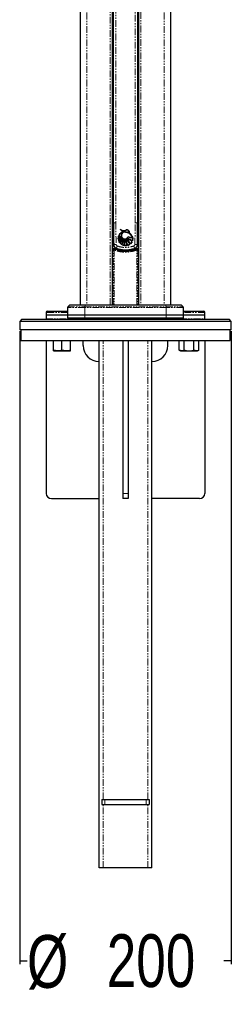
# Paper-space layout 'Inground Anchor' of a CAD drawing. Header units: millimetres. Extents: x 262 to 9484, y 125 to 8141.
# Tile 42 of 53: x 7384 to 7584, y 125 to 1058. Entities that reach past the tile are written whole.
import ezdxf

# ---------------------------------------------------------------- set-up
doc = ezdxf.new("R2010")
doc.units = ezdxf.units.MM
doc.linetypes.add('PHANTOM', pattern=[12.7, 6.35, -1.27, 1.27, -1.27, 1.27, -1.27])
doc.layers.add('COMPONENT_GEOMETRY', color=7, linetype='Continuous')
doc.styles.add('SLDTEXTSTYLE0', font='TXT', dxfattribs={"width": 0.75})
doc.dimstyles.new('SLDDIMSTYLE1', dxfattribs={"dimtxt": 50, "dimasz": 3.302, "dimexe": 0, "dimexo": 0.0625, "dimgap": 12.5, "dimtad": 0, "dimtih": 1, "dimtoh": 1, "dimdec": 1, "dimrnd": 1e-09, "dimzin": 12, "dimdsep": 46, "dimtxsty": 'SLDTEXTSTYLE0', "dimsah": 1, "dimcen": 0.09, "dimadec": 0, "dimazin": 3, "dimtfac": 1, "dimtdec": 1, "dimtofl": 0, "dimtmove": 0, "dimatfit": 3, "dimfxl": 1, "dimfrac": 2, "dimtolj": 1, "dimtzin": 12, "dimarcsym": 0})

# ---------------------------------------------------------------- blocks, each defined once
blk = doc.blocks.new('_D_18')
at = {"layer": 'COMPONENT_GEOMETRY', "color": 7}
for p, q in [((7384.19, 762.67), (7384.19, 162.76)), ((7584.19, 762.67), (7584.19, 162.76)), ((7384.19, 165.94), (7391.07, 165.94)), ((7584.19, 165.94), (7577.31, 165.94))]:
    blk.add_line(p, q, dxfattribs=at)
for points in [[(7384.19, 165.94), (7387.49, 165.43), (7387.49, 166.44)], [(7584.19, 165.94), (7580.89, 166.44), (7580.89, 165.43)]]:
    blk.add_solid(points, dxfattribs=at)
at = {"layer": 'COMPONENT_GEOMETRY', "color": 7, "char_height": 50, "attachment_point": 1, "style": 'SLDTEXTSTYLE0'}
for s, insert in [('%%c', (7391.07, 190.32)), ('200', (7466.48, 191.08))]:
    blk.add_mtext(s, dxfattribs=dict(at, insert=insert))

psp = doc.layouts.new('Inground Anchor')

# ---------------------------------------------------------------- linework, layer by layer
at = {"color": 7, "linetype": 'Continuous', "lineweight": 25}
for p, q in [((7441.23, 2893.59), (7441.23, 787.44)), ((7527.15, 787.44), (7527.15, 2893.59)), ((7471.87, 787.44), (7471.87, 2586.39)), ((7496.51, 2586.31), (7496.51, 787.44)), ((7472.69, 865.44), (7472.69, 1069.98)), ((7495.69, 1069.98), (7495.69, 865.44)), ((7471.87, 861.94), (7472.74, 861.94)), ((7472.69, 865.15), (7472.69, 865.44)), ((7495.67, 861.94), (7496.51, 861.94)), ((7495.69, 865.44), (7495.69, 865.15)), ((7477.39, 849.99), (7477.4, 851.2)), ((7480.75, 851.05), (7477.39, 849.99)), ((7477.4, 851.2), (7480.44, 851.53)), ((7477.45, 851.59), (7477.73, 852.74)), ((7480.44, 851.53), (7477.45, 851.59)), ((7477.45, 849.49), (7480.75, 851.05)), ((7477.79, 848.16), (7477.45, 849.49)), ((7477.73, 852.74), (7480.14, 852.2)), ((7481.12, 850.67), (7477.79, 848.16)), ((7480.14, 852.2), (7477.86, 853.11)), ((7477.98, 847.68), (7481.12, 850.67)), ((7481.82, 857.01), (7483.79, 857.58)), ((7491.21, 850.67), (7490.81, 848.23)), ((7491.21, 850.21), (7491.21, 850.21)), ((7478.78, 846.35), (7477.98, 847.68)), ((7480.49, 844.75), (7479.17, 845.88)), ((7482.82, 843.78), (7481.05, 844.42)), ((7485.64, 843.75), (7483.57, 843.66)), ((7488.4, 844.98), (7486.36, 843.94)), ((7490.47, 847.43), (7489.02, 845.49)), ((7429.48, 784.97), (7429.23, 777.94)), ((7431.27, 787.14), (7429.77, 785.64)), ((7431.98, 787.44), (7446.09, 787.44)), ((7446.09, 787.44), (7522.29, 787.44)), ((7522.29, 787.44), (7536.41, 787.44)), ((7538.61, 785.64), (7537.11, 787.14)), ((7539.15, 777.94), (7538.91, 784.97)), ((7409.28, 780.47), (7409.19, 777.94)), ((7409.19, 777.94), (7409.19, 774.44)), ((7429.23, 777.94), (7409.19, 777.94)), ((7410.28, 781.44), (7429.36, 781.44)), ((7429.23, 777.94), (7429.23, 774.94)), ((7445.59, 777.94), (7429.23, 777.94)), ((7445.59, 774.94), (7429.23, 774.94)), ((7445.18, 774.44), (7447.33, 774.82)), ((7447.4, 774.82), (7445.27, 774.44)), ((7522.79, 777.94), (7445.59, 777.94)), ((7522.79, 774.94), (7445.59, 774.94)), ((7447.33, 774.82), (7447.33, 774.94)), ((7447.33, 774.82), (7447.4, 774.82)), ((7447.4, 774.82), (7447.4, 774.94)), ((7460.61, 774.44), (7460.61, 774.94)), ((7463.44, 773.94), (7463.44, 774.94)), ((7504.94, 774.94), (7504.94, 773.94)), ((7507.77, 774.44), (7507.77, 774.94)), ((7520.99, 774.82), (7520.99, 774.94)), ((7520.99, 774.82), (7521.06, 774.82)), ((7523.12, 774.44), (7520.99, 774.82)), ((7521.06, 774.82), (7521.06, 774.94)), ((7521.06, 774.82), (7523.2, 774.44)), ((7539.15, 777.94), (7522.79, 777.94)), ((7539.15, 774.94), (7522.79, 774.94)), ((7539.03, 781.44), (7558.1, 781.44)), ((7539.15, 774.94), (7539.15, 777.94)), ((7559.19, 777.94), (7539.15, 777.94)), ((7559.19, 777.94), (7559.1, 780.47)), ((7559.19, 774.44), (7559.19, 777.94)), ((7386.19, 773.94), (7384.19, 771.94)), ((7384.19, 771.94), (7384.19, 763.94)), ((7484.19, 771.94), (7384.19, 771.94)), ((7386.19, 773.94), (7484.19, 773.94)), ((7484.19, 773.94), (7582.19, 773.94)), ((7584.19, 771.94), (7484.19, 771.94)), ((7584.19, 771.94), (7582.19, 773.94)), ((7584.19, 763.94), (7584.19, 771.94)), ((7484.19, 763.94), (7384.19, 763.94)), ((7385.19, 763.94), (7385.19, 753.94)), ((7584.19, 763.94), (7484.19, 763.94)), ((7583.19, 753.94), (7583.19, 763.94)), ((7385.19, 753.94), (7484.19, 753.94)), ((7409.19, 753.94), (7409.19, 608.94)), ((7416.09, 744.65), (7416.09, 753.94)), ((7424.09, 744.65), (7424.09, 753.94)), ((7432.09, 744.65), (7432.09, 753.94)), ((7444.19, 748.94), (7444.19, 753.94)), ((7459.19, 253.94), (7459.19, 753.94)), ((7481.69, 753.94), (7481.69, 608.94)), ((7484.19, 753.94), (7583.19, 753.94)), ((7486.69, 753.94), (7486.69, 608.94)), ((7509.19, 253.94), (7509.19, 753.94)), ((7524.19, 748.94), (7524.19, 753.94)), ((7535.06, 744.65), (7535.06, 753.94)), ((7539.68, 744.65), (7539.68, 753.94)), ((7548.92, 744.65), (7548.92, 753.94)), ((7553.53, 744.65), (7553.53, 753.94)), ((7559.19, 753.94), (7559.19, 608.94)), ((7416.09, 743.94), (7420.09, 743.94)), ((7420.09, 743.94), (7428.09, 743.94)), ((7428.09, 743.94), (7432.09, 743.94)), ((7535.06, 744.65), (7536.3, 743.94)), ((7536.3, 743.94), (7537.37, 743.94)), ((7537.37, 743.94), (7544.3, 743.94)), ((7544.3, 743.94), (7551.22, 743.94)), ((7551.22, 743.94), (7552.3, 743.94)), ((7552.3, 743.94), (7553.53, 744.65)), ((7481.69, 608.94), (7481.69, 603.94)), ((7486.69, 608.94), (7486.69, 603.94)), ((7414.19, 603.94), (7459.19, 603.94)), ((7486.69, 603.94), (7481.69, 603.94)), ((7554.19, 603.94), (7509.19, 603.94)), ((7461.69, 318.94), (7461.69, 313.94)), ((7461.69, 318.94), (7464.69, 318.94)), ((7464.69, 318.94), (7503.69, 318.94)), ((7503.69, 318.94), (7506.69, 318.94)), ((7506.69, 318.94), (7506.69, 313.94)), ((7461.69, 313.94), (7464.69, 313.94)), ((7464.69, 313.94), (7503.69, 313.94)), ((7503.69, 313.94), (7506.69, 313.94)), ((7463.19, 253.94), (7459.19, 253.94)), ((7505.19, 253.94), (7463.19, 253.94)), ((7509.19, 253.94), (7505.19, 253.94))]:
    psp.add_line(p, q, dxfattribs=at)
at = {"color": 8, "linetype": 'PHANTOM', "lineweight": 18}
for p, q in [((7447.78, 2893.29), (7447.78, 787.44)), ((7520.61, 2893.29), (7520.61, 787.44)), ((7469.73, 787.44), (7469.73, 2588.8)), ((7498.66, 2588.87), (7498.66, 787.44)), ((7475.08, 1069.98), (7475.08, 865.44)), ((7493.31, 865.44), (7493.31, 1069.98)), ((7472.2, 861.63), (7472.74, 861.63)), ((7472.2, 860.63), (7472.2, 861.63)), ((7472.2, 860.63), (7472.2, 841.29)), ((7472.74, 860.63), (7472.2, 860.63)), ((7472.69, 865.44), (7475.08, 865.44)), ((7495.69, 865.44), (7493.31, 865.44)), ((7496.18, 860.63), (7495.65, 860.63)), ((7495.67, 861.63), (7496.18, 861.63)), ((7496.18, 861.63), (7496.18, 860.63)), ((7496.18, 841.29), (7496.18, 860.63)), ((7472.38, 787.44), (7472.38, 839.67)), ((7472.38, 839.67), (7473.32, 839.67)), ((7473.32, 839.67), (7473.32, 787.44)), ((7495.06, 787.44), (7495.06, 839.67)), ((7495.06, 839.67), (7496, 839.67)), ((7496, 839.67), (7496, 787.44)), ((7445.64, 784.97), (7429.48, 784.97)), ((7429.77, 785.64), (7445.69, 785.64)), ((7445.96, 787.14), (7431.27, 787.14)), ((7445.64, 784.97), (7445.59, 777.94)), ((7522.75, 784.97), (7445.64, 784.97)), ((7445.69, 785.64), (7445.96, 787.14)), ((7445.69, 785.64), (7522.7, 785.64)), ((7522.42, 787.14), (7445.96, 787.14)), ((7522.7, 785.64), (7522.42, 787.14)), ((7537.11, 787.14), (7522.42, 787.14)), ((7522.7, 785.64), (7538.61, 785.64)), ((7522.75, 784.97), (7522.79, 777.94)), ((7538.91, 784.97), (7522.75, 784.97)), ((7429.32, 780.47), (7409.28, 780.47)), ((7445.59, 774.94), (7445.59, 777.94)), ((7457.77, 774.44), (7457.77, 774.94)), ((7461.81, 774.44), (7461.81, 774.94)), ((7465.44, 774.94), (7465.44, 773.94)), ((7470.36, 773.94), (7470.36, 774.94)), ((7471.35, 774.94), (7471.35, 773.94)), ((7472.46, 773.94), (7472.46, 774.94)), ((7473.39, 774.94), (7473.39, 773.94)), ((7494.99, 773.94), (7494.99, 774.94)), ((7495.93, 774.94), (7495.93, 773.94)), ((7497.03, 773.94), (7497.03, 774.94)), ((7498.02, 774.94), (7498.02, 773.94)), ((7502.94, 773.94), (7502.94, 774.94)), ((7506.58, 774.44), (7506.58, 774.94)), ((7510.62, 774.44), (7510.62, 774.94)), ((7522.79, 774.94), (7522.79, 777.94)), ((7559.1, 780.47), (7539.06, 780.47)), ((7409.19, 774.44), (7445.18, 774.44)), ((7442.43, 773.94), (7442.51, 773.94)), ((7445.16, 774.44), (7457.77, 774.44)), ((7457.77, 774.44), (7460.61, 774.44)), ((7460.61, 774.44), (7461.81, 774.44)), ((7461.81, 774.44), (7463.44, 774.44)), ((7504.94, 774.44), (7506.58, 774.44)), ((7506.58, 774.44), (7507.77, 774.44)), ((7507.77, 774.44), (7510.62, 774.44)), ((7510.62, 774.44), (7523.22, 774.44)), ((7523.2, 774.44), (7559.19, 774.44)), ((7525.88, 773.94), (7525.95, 773.94)), ((7463.19, 318.94), (7463.19, 753.94)), ((7505.19, 318.94), (7505.19, 753.94)), ((7486.69, 608.94), (7481.69, 608.94)), ((7464.69, 318.94), (7464.69, 313.94)), ((7503.69, 318.94), (7503.69, 313.94)), ((7463.19, 253.94), (7463.19, 313.94)), ((7505.19, 253.94), (7505.19, 313.94))]:
    psp.add_line(p, q, dxfattribs=at)
at = {"color": 7, "linetype": 'Continuous', "lineweight": 25, "flags": 128}
psp.add_lwpolyline([(7471.87, 840.43), (7472.01, 840.62), (7472.08, 840.68)], dxfattribs=at)
at = {"color": 8, "linetype": 'PHANTOM', "lineweight": 18, "flags": 128}
for points in [[(7472.98, 844.73), (7473.01, 844.73), (7473.17, 844.74), (7473.44, 844.74), (7473.82, 844.76), (7474.28, 844.77), (7474.81, 844.78), (7475.37, 844.8)], [(7495.4, 844.73), (7495.37, 844.73), (7495.22, 844.74), (7494.95, 844.74), (7494.57, 844.76), (7494.1, 844.77), (7493.57, 844.78), (7493.01, 844.8)], [(7445.96, 787.14), (7445.98, 787.21), (7445.99, 787.27), (7446.01, 787.32), (7446.02, 787.36), (7446.04, 787.39), (7446.06, 787.42), (7446.07, 787.43), (7446.09, 787.44)], [(7522.29, 787.44), (7522.31, 787.43), (7522.33, 787.42), (7522.35, 787.39), (7522.36, 787.36), (7522.38, 787.32), (7522.39, 787.27), (7522.41, 787.21), (7522.42, 787.14)], [(7457.77, 774.44), (7457.77, 774.34), (7457.78, 774.25), (7457.8, 774.16), (7457.83, 774.08), (7457.86, 774.02), (7457.9, 773.97), (7457.94, 773.95), (7457.98, 773.94)], [(7510.62, 774.44), (7510.61, 774.34), (7510.6, 774.25), (7510.58, 774.16), (7510.56, 774.08), (7510.52, 774.02), (7510.49, 773.97), (7510.45, 773.95), (7510.41, 773.94)]]:
    psp.add_lwpolyline(points, dxfattribs=at)
at = {"color": 8, "linetype": 'PHANTOM', "lineweight": 18}
for centre, radius, start, end in [((7472.97, 867.19), 2.06, 262.18154, 270.24981), ((7495.41, 867.19), 2.06, 269.75019, 277.81846), ((7483.19, 866), 28.46, 246.55972, 247.67071), ((7472.74, 839.94), 0.997, 66.31804, 132.09544), ((7473.38, 850.92), 6.49, 266.51955, 272.28317), ((7478.18, 837.95), 5.15, 149.16209, 160.5403), ((7492.02, 836.62), 17.01, 156.53496, 164.84941), ((7476.48, 840.69), 0.887, 158.36224, 174.44117), ((7476.37, 836.62), 17.01, 15.15059, 23.46504), ((7491.97, 840.7), 0.816, 5.27263, 21.00781), ((7495, 839.67), 1, 0.02925, 112.20637), ((7490.2, 837.95), 5.15, 19.4597, 30.83791), ((7495.64, 839.95), 0.996, 64.55021, 113.70065), ((7485.19, 866), 28.46, 292.32929, 293.44028), ((7449.73, 784.99), 4.09, 170.74314, 180.20355), ((7518.66, 784.99), 4.09, 359.79645, 9.25686), ((7461.37, 774.37), 0.446, 281.42175, 8.04947), ((7463.1, 774.3), 0.363, 276.2253, 342.09777), ((7505.29, 774.3), 0.363, 197.90223, 263.7747), ((7507.02, 774.37), 0.446, 171.95053, 258.57825)]:
    psp.add_arc(centre, radius, start, end, dxfattribs=at)
at = {"color": 7, "linetype": 'Continuous', "lineweight": 25}
for centre, radius, start, end in [((7483.34, 864.64), 7.07, 234.94908, 273.63364), ((7482.46, 864.85), 6.79, 242.03083, 289.44489), ((7484.29, 850.54), 6.92, 174.57632, 184.60696), ((7474.74, 864.19), 14.45, 280.55002, 294.57239), ((7477.5, 864.41), 13.22, 269.57505, 282.86036), ((7484.29, 850.54), 6.92, 161.44205, 171.26478), ((7479.36, 870.52), 19.03, 264.23199, 273.24999), ((7473.54, 862.04), 13.15, 287.27052, 303.24982), ((7484.29, 850.54), 6.92, 188.73522, 200.1624), ((7482.06, 866.42), 14.35, 252.42277, 262.29992), ((7469.1, 863.13), 17.32, 300.12791, 313.97092), ((7484.29, 850.54), 6.92, 110.92308, 158.17558), ((7485.51, 868.9), 17.54, 244.1715, 252.17965), ((7469.21, 860.04), 15.16, 305.37994, 321.8112), ((7469, 855.87), 13.65, 315.76871, 336.04373), ((7467.17, 854.94), 15.03, 322.95646, 342.12936), ((7483.57, 853.31), 3.34, 90, 335.57879), ((7461.85, 852.94), 20.36, 336.30302, 351.80796), ((7467.06, 849.67), 14.94, 339.42574, 1.38433), ((7486.42, 844.96), 12.9, 101.77962, 110.92308), ((7468.88, 844.6), 14.72, 356.32352, 20.40871), ((7468.23, 846.41), 14.82, 349.76985, 12.94962), ((7471.89, 840.55), 14.86, 13.1802, 38.17055), ((7470.7, 841.93), 15.05, 6.95015, 31.21386), ((7477.37, 838.37), 13.65, 31.41666, 57.40516), ((7475.06, 838.79), 14.71, 24.86126, 48.91516), ((7481.48, 835.17), 16.06, 54.4516, 73.94533), ((7478.65, 835.31), 16.92, 45.7104, 64.57885), ((7485.05, 837.18), 14.83, 65.45324, 83.93443), ((7471.92, 837.65), 23.65, 35.54171, 50.97656), ((7471.43, 840.84), 22.37, 28.15211, 43.18066), ((7484.29, 850.54), 6.92, 340.52847, 1.07012), ((7473.38, 839.67), 1, 67.79363, 179.97075), ((7484.19, 866), 27.46, 246.27715, 247.67071), ((7484.29, 850.54), 6.92, 204.39198, 217.30176), ((7484.29, 850.54), 6.92, 222.28808, 236.73372), ((7484.29, 850.54), 6.92, 242.12155, 257.73891), ((7484.29, 850.54), 6.92, 264.04777, 281.25434), ((7484.29, 850.54), 6.92, 287.39151, 306.4775), ((7484.29, 850.54), 6.92, 313.14447, 333.28762), ((7484.19, 866), 27.46, 292.32929, 293.72285), ((7495.64, 839.94), 1, 29.33154, 64.56092), ((7430.48, 784.94), 1, 135, 178), ((7431.98, 786.44), 1, 90, 135), ((7536.41, 786.44), 1, 45, 90), ((7537.91, 784.94), 1, 2, 45), ((7410.28, 780.44), 1, 90, 178), ((7558.1, 780.44), 1, 2, 90), ((7409.69, 774.44), 0.5, 180, 270), ((7460.11, 774.44), 0.5, 270, 0), ((7508.27, 774.44), 0.5, 180, 270), ((7558.69, 774.44), 0.5, 270, 0), ((7459.19, 748.94), 15, 180, 270), ((7509.19, 748.94), 15, 270, 0), ((7414.19, 608.94), 5, 180, 270), ((7554.19, 608.94), 5, 270, 0)]:
    psp.add_arc(centre, radius, start, end, dxfattribs=at)
at = {"color": 8, "linetype": 'PHANTOM', "lineweight": 18}
for centre, major_axis, ratio, start_param, end_param in [((7472.2, 861.6), (2, 0), 0.017455, 1.570796, 1.735817), ((7472.2, 860.6), (1, 0), 0.03491, 1.570796, 1.905559), ((7496.18, 861.6), (2, 0), 0.017455, 1.405776, 1.570796), ((7496.18, 860.6), (1, 0), 0.03491, 1.236034, 1.570796)]:
    psp.add_ellipse(centre, major_axis=major_axis, ratio=ratio, start_param=start_param, end_param=end_param, dxfattribs=at)
at = {"color": 7, "linetype": 'Continuous', "lineweight": 25}
for points, knots in [([(7472.73, 865.37), (7472.72, 862.17), (7472.71, 855.29), (7472.91, 848.41), (7473.01, 844.73)], [0, 0, 0, 0, 0.465283, 1, 1, 1, 1]), ([(7472.73, 865.09), (7472.72, 861.88), (7472.71, 855), (7472.91, 848.12), (7473.01, 844.44)], [0, 0, 0, 0, 0.465292, 1, 1, 1, 1]), ([(7479.28, 858.85), (7479.99, 858.56), (7481.4, 857.98), (7483.33, 858.03), (7484.39, 858.35), (7484.72, 858.45)], [0, 0, 0, 0, 0.407312, 0.814632, 1, 1, 1, 1]), ([(7483.79, 857.58), (7482.98, 857.6), (7481.37, 857.64), (7479.98, 858.45), (7479.28, 858.85)], [0, 0, 0, 0, 0.499468, 1, 1, 1, 1]), ([(7487.74, 856.15), (7487.76, 856.34), (7487.81, 856.72), (7487.61, 857.3), (7487.25, 857.84), (7486.69, 858.31), (7485.88, 858.58), (7485.19, 858.59), (7484.79, 858.47), (7484.72, 858.45)], [0, 0, 0, 0, 0.125845, 0.251052, 0.393403, 0.557567, 0.726466, 0.952102, 1, 1, 1, 1]), ([(7487.74, 856.15), (7487.76, 856.34), (7487.81, 856.72), (7487.57, 857.45), (7486.95, 858.2), (7485.85, 858.64), (7485.1, 858.51), (7484.72, 858.45)], [0, 0, 0, 0, 0.125864, 0.251162, 0.500722, 0.749637, 1, 1, 1, 1]), ([(7484.72, 858.45), (7485.03, 858.5), (7485.59, 858.61), (7486.43, 858.44), (7487.11, 858), (7487.59, 857.39), (7487.81, 856.73), (7487.76, 856.31), (7487.74, 856.15)], [0, 0, 0, 0, 0.203305, 0.377232, 0.557372, 0.722911, 0.890069, 1, 1, 1, 1]), ([(7495.39, 844.73), (7495.43, 846.11), (7495.61, 852.35), (7495.73, 859.25), (7495.68, 864.77), (7495.67, 865.44)], [0, 0, 0, 0, 0.200385, 0.903333, 1, 1, 1, 1]), ([(7477.86, 853.11), (7478.22, 853.81), (7478.94, 855.19), (7480.47, 856.42), (7481.5, 856.87), (7481.82, 857.01)], [0, 0, 0, 0, 0.408816, 0.817629, 1, 1, 1, 1]), ([(7481.48, 850.33), (7481.12, 849.61), (7480.4, 848.17), (7479.33, 846.96), (7478.78, 846.35)], [0, 0, 0, 0, 0.492125, 1, 1, 1, 1]), ([(7479.17, 845.88), (7479.64, 846.57), (7480.6, 847.95), (7481.18, 849.53), (7481.48, 850.33)], [0, 0, 0, 0, 0.492962, 1, 1, 1, 1]), ([(7483.57, 856.65), (7483.19, 856.62), (7482.44, 856.54), (7481.44, 855.97), (7480.68, 855.12), (7480.25, 854.06), (7480.19, 852.92), (7480.51, 851.82), (7481.17, 850.89), (7482.11, 850.23), (7483.21, 849.92), (7484.35, 849.99), (7485.4, 850.44), (7486.18, 851.13), (7486.49, 851.69), (7486.61, 851.93)], [0, 0, 0, 0, 0.078696, 0.1573916, 0.2360954, 0.3148018, 0.3934965, 0.4721808, 0.5508705, 0.6295737, 0.7082803, 0.7869767, 0.8656654, 0.9443584, 1, 1, 1, 1]), ([(7482, 850.04), (7481.84, 849.14), (7481.52, 847.33), (7480.83, 845.62), (7480.49, 844.75)], [0, 0, 0, 0, 0.495408, 1, 1, 1, 1]), ([(7481.05, 844.42), (7481.34, 845.32), (7481.93, 847.14), (7481.98, 849.06), (7482, 850.04)], [0, 0, 0, 0, 0.490764, 1, 1, 1, 1]), ([(7482.68, 849.73), (7482.82, 848.92), (7483.11, 847.28), (7483.05, 845.27), (7482.87, 844.11), (7482.82, 843.78)], [0, 0, 0, 0, 0.410916, 0.833749, 1, 1, 1, 1]), ([(7483.57, 843.66), (7483.58, 844.47), (7483.61, 846.13), (7483.21, 848.17), (7482.81, 849.35), (7482.68, 849.73)], [0, 0, 0, 0, 0.3954651, 0.8023983, 1, 1, 1, 1]), ([(7486.8, 856.02), (7486.73, 856.06), (7486.5, 856.17), (7485.95, 856.13), (7485.25, 856.35), (7484.44, 856.62), (7483.86, 856.64), (7483.57, 856.65)], [0, 0, 0, 0, 0.0766778, 0.2283273, 0.4807225, 0.7367162, 1, 1, 1, 1]), ([(7483.57, 856.65), (7483.98, 856.63), (7484.74, 856.59), (7485.6, 856.18), (7486.23, 856.15), (7486.59, 856.13), (7486.75, 856.05), (7486.8, 856.02)], [0, 0, 0, 0, 0.369936, 0.682977, 0.841031, 0.942257, 1, 1, 1, 1]), ([(7483.57, 856.65), (7484.18, 856.55), (7485.05, 856.41), (7486.02, 856.14), (7486.51, 856.15), (7486.71, 856.07), (7486.8, 856.02)], [0, 0, 0, 0, 0.559889, 0.805798, 0.903562, 1, 1, 1, 1]), ([(7483.57, 849.73), (7483.97, 849), (7484.77, 847.51), (7485.38, 845.46), (7485.57, 844.18), (7485.64, 843.75)], [0, 0, 0, 0, 0.392553, 0.796491, 1, 1, 1, 1]), ([(7486.36, 843.94), (7486.13, 844.73), (7485.67, 846.34), (7484.65, 848.26), (7483.86, 849.34), (7483.57, 849.73)], [0, 0, 0, 0, 0.381125, 0.773301, 1, 1, 1, 1]), ([(7484.72, 849.88), (7485.31, 849.31), (7486.5, 848.16), (7487.67, 846.45), (7488.22, 845.34), (7488.4, 844.98)], [0, 0, 0, 0, 0.395931, 0.803347, 1, 1, 1, 1]), ([(7489.02, 845.49), (7488.59, 846.12), (7487.73, 847.39), (7486.23, 848.83), (7485.16, 849.58), (7484.72, 849.88)], [0, 0, 0, 0, 0.366427, 0.743475, 1, 1, 1, 1]), ([(7485.92, 850.6), (7486.73, 850.17), (7488.38, 849.3), (7489.77, 848.06), (7490.47, 847.43)], [0, 0, 0, 0, 0.4931773, 1, 1, 1, 1]), ([(7490.81, 848.23), (7490.06, 848.73), (7488.53, 849.72), (7486.8, 850.31), (7485.92, 850.6)], [0, 0, 0, 0, 0.492715, 1, 1, 1, 1]), ([(7486.57, 857.22), (7486.57, 857.23), (7486.59, 857.25), (7486.63, 857.28), (7486.69, 857.3), (7486.8, 857.29), (7486.94, 857.24), (7487.05, 857.16), (7487.11, 857.08), (7487.13, 857.02), (7487.14, 856.97), (7487.12, 856.93), (7487.09, 856.9), (7487.05, 856.88), (7486.97, 856.86), (7486.85, 856.88), (7486.72, 856.93), (7486.62, 857.02), (7486.57, 857.09), (7486.55, 857.15), (7486.56, 857.19), (7486.56, 857.21), (7486.57, 857.22)], [0, 0, 0, 0, 0.024513, 0.048902, 0.088765, 0.153507, 0.255542, 0.360865, 0.409297, 0.450091, 0.477057, 0.504228, 0.527613, 0.557644, 0.602381, 0.676251, 0.785499, 0.872894, 0.919909, 0.956171, 0.982207, 1, 1, 1, 1]), ([(7486.61, 851.93), (7487.39, 851.81), (7488.98, 851.58), (7490.46, 850.98), (7491.21, 850.67)], [0, 0, 0, 0, 0.4934454, 1, 1, 1, 1]), ([(7491.16, 851.4), (7490.51, 852.23), (7489.22, 853.92), (7487.61, 855.32), (7486.8, 856.02)], [0, 0, 0, 0, 0.495447, 1, 1, 1, 1]), ([(7487.74, 856.15), (7488.39, 855.42), (7489.68, 853.95), (7490.66, 852.25), (7491.16, 851.4)], [0, 0, 0, 0, 0.495687, 1, 1, 1, 1]), ([(7471.87, 841.46), (7471.93, 841.43), (7472.14, 841.32), (7472.47, 841.16), (7472.82, 841), (7473.07, 840.89), (7473.12, 840.87), (7473.14, 840.86)], [0, 0, 0, 0, 0.086688, 0.33037, 0.556866, 0.777333, 1, 1, 1, 1]), ([(7472.08, 840.67), (7472.11, 840.7), (7472.2, 840.8), (7472.39, 840.88), (7472.61, 840.94), (7472.79, 840.94), (7472.94, 840.92), (7473.04, 840.9), (7473.1, 840.88), (7473.12, 840.87), (7473.13, 840.86)], [0, 0, 0, 0, 0.10865, 0.343675, 0.542358, 0.707755, 0.838842, 0.933165, 0.989878, 1, 1, 1, 1]), ([(7472.99, 844.73), (7472.99, 844.71), (7472.96, 844.33), (7473.15, 843.58), (7473.62, 842.57), (7474.37, 841.75), (7475.07, 841.26), (7475.51, 841.11), (7475.6, 841.08)], [0, 0, 0, 0, 0.012431, 0.243026, 0.473832, 0.706878, 0.936944, 1, 1, 1, 1]), ([(7472.99, 844.45), (7472.99, 844.43), (7472.96, 844.04), (7473.15, 843.29), (7473.62, 842.29), (7474.37, 841.47), (7475.08, 840.97), (7475.53, 840.82), (7475.63, 840.78)], [0, 0, 0, 0, 0.012343, 0.241416, 0.470718, 0.702275, 0.930903, 1, 1, 1, 1]), ([(7473.76, 840.6), (7475.15, 840.1), (7477.97, 839.09), (7482.5, 838.47), (7486.86, 838.56), (7490.96, 839.26), (7493.4, 840.15), (7494.63, 840.6)], [0, 0, 0, 0, 0.20748, 0.419032, 0.636748, 0.816519, 1, 1, 1, 1]), ([(7492.79, 841.06), (7492.51, 840.96), (7491.02, 840.39), (7488.17, 839.67), (7484.24, 839.32), (7480.29, 839.66), (7477.43, 840.37), (7475.89, 840.95), (7475.6, 841.06)], [0, 0, 0, 0, 0.050072, 0.271765, 0.49989, 0.719919, 0.946238, 1, 1, 1, 1]), ([(7492.79, 840.77), (7492.51, 840.67), (7491.02, 840.11), (7488.17, 839.38), (7484.24, 839.04), (7480.29, 839.37), (7477.43, 840.08), (7475.89, 840.66), (7475.6, 840.77)], [0, 0, 0, 0, 0.0500716, 0.2717649, 0.4998902, 0.7199193, 0.9462381, 1, 1, 1, 1]), ([(7492.78, 841.08), (7493.1, 841.22), (7493.79, 841.54), (7494.61, 842.36), (7495.17, 843.39), (7495.42, 844.22), (7495.39, 844.67), (7495.38, 844.73)], [0, 0, 0, 0, 0.222917, 0.471814, 0.717922, 0.960478, 1, 1, 1, 1]), ([(7492.78, 840.79), (7493.1, 840.94), (7493.79, 841.25), (7494.61, 842.08), (7495.17, 843.1), (7495.42, 843.94), (7495.39, 844.38), (7495.38, 844.45)], [0, 0, 0, 0, 0.222831, 0.471832, 0.718079, 0.96078, 1, 1, 1, 1]), ([(7495.24, 840.86), (7495.24, 840.86), (7495.26, 840.87), (7495.37, 840.91), (7495.69, 841.06), (7496.1, 841.25), (7496.4, 841.4), (7496.51, 841.46)], [0, 0, 0, 0, 0.035664, 0.273787, 0.535521, 0.815188, 1, 1, 1, 1]), ([(7445.18, 774.44), (7444.9, 774.39), (7444.12, 774.25), (7443.14, 774.07), (7442.59, 773.97), (7442.43, 773.94)], [0, 0, 0, 0, 0.2771113, 0.782825, 1, 1, 1, 1]), ([(7442.51, 773.94), (7442.53, 773.95), (7442.59, 773.96), (7442.89, 774.01), (7443.81, 774.18), (7444.63, 774.32), (7445.27, 774.44)], [0, 0, 0, 0, 0.018948, 0.067542, 0.284125, 1, 1, 1, 1]), ([(7523.12, 774.44), (7523.4, 774.39), (7523.91, 774.3), (7524.58, 774.18), (7525.08, 774.09), (7525.39, 774.03), (7525.62, 773.99), (7525.78, 773.96), (7525.86, 773.95), (7525.88, 773.94)], [0, 0, 0, 0, 0.317138, 0.582096, 0.748577, 0.852581, 0.917349, 0.982594, 1, 1, 1, 1]), ([(7525.95, 773.94), (7525.85, 773.96), (7525.24, 774.07), (7524.22, 774.25), (7523.37, 774.41), (7523.2, 774.44)], [0, 0, 0, 0, 0.149268, 0.833988, 1, 1, 1, 1]), ([(7420.09, 743.94), (7419.99, 743.94), (7419.28, 743.94), (7417.92, 744.1), (7416.7, 744.47), (7416.09, 744.65)], [0, 0, 0, 0, 0.070086, 0.530782, 1, 1, 1, 1]), ([(7416.09, 743.94), (7416.09, 743.95), (7416.09, 743.99), (7416.09, 744.37), (7416.09, 744.65)], [0, 0, 0, 0, 0.268634, 1, 1, 1, 1]), ([(7424.09, 744.65), (7423.44, 744.45), (7422.13, 744.05), (7420.77, 743.97), (7420.09, 743.94)], [0, 0, 0, 0, 0.495458, 1, 1, 1, 1]), ([(7428.09, 743.94), (7427.99, 743.94), (7427.28, 743.94), (7425.92, 744.1), (7424.7, 744.47), (7424.09, 744.65)], [0, 0, 0, 0, 0.070086, 0.530782, 1, 1, 1, 1]), ([(7432.09, 744.65), (7431.44, 744.45), (7430.13, 744.05), (7428.77, 743.97), (7428.09, 743.94)], [0, 0, 0, 0, 0.495458, 1, 1, 1, 1]), ([(7432.09, 743.94), (7432.09, 743.95), (7432.09, 743.99), (7432.09, 744.37), (7432.09, 744.65)], [0, 0, 0, 0, 0.268634, 1, 1, 1, 1]), ([(7537.37, 743.94), (7537.31, 743.94), (7536.9, 743.94), (7536.12, 744.1), (7535.41, 744.47), (7535.06, 744.65)], [0, 0, 0, 0, 0.070086, 0.530782, 1, 1, 1, 1]), ([(7539.68, 744.65), (7539.3, 744.45), (7538.55, 744.05), (7537.76, 743.97), (7537.37, 743.94)], [0, 0, 0, 0, 0.495458, 1, 1, 1, 1]), ([(7539.68, 744.65), (7540.07, 744.54), (7541.57, 744.12), (7543.14, 744.02), (7544.3, 743.94)], [0, 0, 0, 0, 0.257551, 1, 1, 1, 1]), ([(7544.3, 743.94), (7544.72, 743.95), (7546.28, 743.99), (7547.8, 744.37), (7548.92, 744.65)], [0, 0, 0, 0, 0.268634, 1, 1, 1, 1]), ([(7551.22, 743.94), (7551.17, 743.94), (7550.76, 743.94), (7549.97, 744.1), (7549.27, 744.47), (7548.92, 744.65)], [0, 0, 0, 0, 0.070086, 0.530782, 1, 1, 1, 1]), ([(7553.53, 744.65), (7553.16, 744.45), (7552.4, 744.05), (7551.62, 743.97), (7551.22, 743.94)], [0, 0, 0, 0, 0.495458, 1, 1, 1, 1])]:
    psp.add_open_spline(points, degree=3, knots=knots, dxfattribs=at)
at = {"color": 8, "linetype": 'PHANTOM', "lineweight": 18}
for points, knots in [([(7475.08, 865.44), (7475.09, 862.89), (7475.1, 856.01), (7475.27, 849.13), (7475.37, 844.8)], [0, 0, 0, 0, 0.370215, 1, 1, 1, 1]), ([(7493.01, 844.8), (7493.12, 849.13), (7493.28, 856.01), (7493.3, 862.89), (7493.31, 865.44)], [0, 0, 0, 0, 0.629785, 1, 1, 1, 1]), ([(7475.37, 844.8), (7475.39, 844.67), (7475.42, 844.37), (7475.62, 843.99), (7475.95, 843.62), (7476.24, 843.48), (7476.41, 843.39)], [0, 0, 0, 0, 0.208465, 0.485141, 0.686418, 1, 1, 1, 1]), ([(7476.41, 843.39), (7476.68, 843.29), (7478.04, 842.78), (7480.63, 842.14), (7484.29, 841.83), (7488.16, 842.15), (7490.69, 842.97), (7491.97, 843.39)], [0, 0, 0, 0, 0.053725, 0.273888, 0.500206, 0.745779, 1, 1, 1, 1]), ([(7491.97, 843.39), (7492.01, 843.41), (7492.22, 843.49), (7492.56, 843.72), (7492.82, 844.09), (7492.98, 844.45), (7493, 844.67), (7493.01, 844.8)], [0, 0, 0, 0, 0.070163, 0.361578, 0.652268, 0.785269, 1, 1, 1, 1]), ([(7495.06, 839.67), (7493.8, 839.22), (7491.27, 838.3), (7487.04, 837.57), (7482.48, 837.46), (7477.76, 838.1), (7474.78, 839.16), (7473.32, 839.67)], [0, 0, 0, 0, 0.179775, 0.363216, 0.574844, 0.792573, 1, 1, 1, 1])]:
    psp.add_open_spline(points, degree=3, knots=knots, dxfattribs=at)

# ---------------------------------------------------------------- dimensions: what is measured, and where the dimension line sits
at = {"layer": 'COMPONENT_GEOMETRY', "color": 7}
dim = psp.add_linear_dim(base=(7584.19, 165.94), p1=(7384.19, 763.94), p2=(7584.19, 763.94), text='%%c<>', dimstyle='SLDDIMSTYLE1', dxfattribs=at)
dim.commit()
dim.dimension.update_dxf_attribs({"geometry": '_D_18', "text_midpoint": (7484.19, 165.94), "dimtype": 160})

doc.saveas('drawing.dxf')
